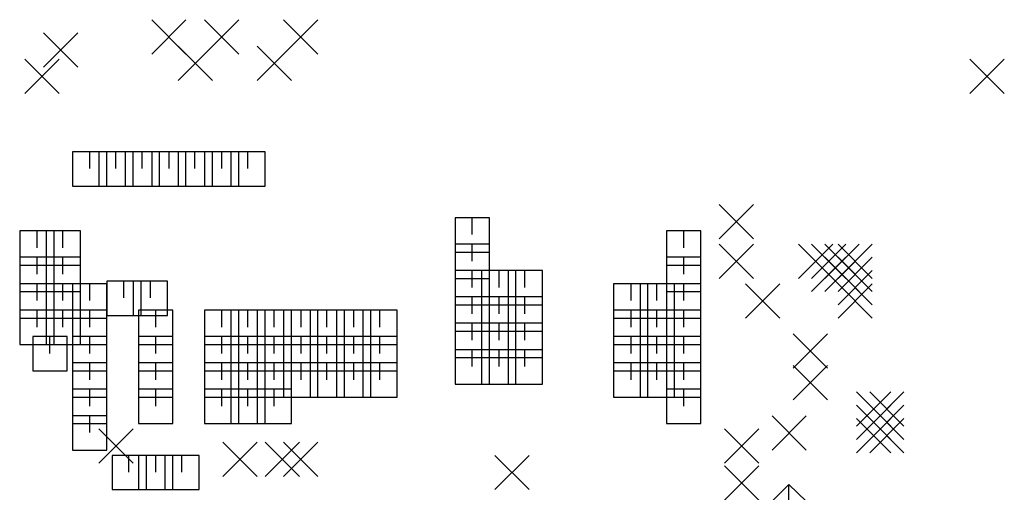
# Model space of a CAD drawing. Extents: x 11.9 to 28.1, y 10.8 to 21.2.
# Tile 13 of 45: x 16.7 to 18.5, y 18.7 to 19.6. Entities that reach past the tile are written whole.
import ezdxf

# ---------------------------------------------------------------- set-up
doc = ezdxf.new("R2010")
doc.units = 0
doc.header["$MEASUREMENT"] = 0
doc.layers.add('LAYNR1', color=2, linetype='Continuous')

msp = doc.modelspace()

# ---------------------------------------------------------------- linework, layer by layer
at = {"layer": 'LAYNR1', "color": 7}
for points in [[(16.915, 19.508), (16.98, 19.573)], [(16.915, 19.573), (16.98, 19.508)], [(17.015, 19.508), (17.08, 19.573)], [(17.015, 19.573), (17.08, 19.508)], [(17.165, 19.508), (17.23, 19.573)], [(17.165, 19.573), (17.23, 19.508)], [(16.71, 19.483), (16.775, 19.548)], [(16.71, 19.548), (16.775, 19.483)], [(16.965, 19.458), (17.03, 19.523)], [(16.965, 19.523), (17.03, 19.458)], [(17.115, 19.458), (17.18, 19.523)], [(17.115, 19.523), (17.18, 19.458)], [(16.675, 19.433), (16.74, 19.498)], [(16.675, 19.498), (16.74, 19.433)], [(18.465, 19.433), (18.53, 19.498)], [(18.465, 19.498), (18.53, 19.433)], [(16.83, 19.323), (16.765, 19.323)], [(16.765, 19.323), (16.765, 19.258)], [(16.798, 19.291), (16.798, 19.323)], [(16.88, 19.323), (16.815, 19.323)], [(16.815, 19.323), (16.815, 19.258)], [(16.83, 19.258), (16.83, 19.323)], [(16.847, 19.291), (16.847, 19.323)], [(16.93, 19.323), (16.865, 19.323)], [(16.865, 19.323), (16.865, 19.258)], [(16.88, 19.258), (16.88, 19.323)], [(16.897, 19.291), (16.897, 19.323)], [(16.98, 19.323), (16.915, 19.323)], [(16.915, 19.323), (16.915, 19.258)], [(16.93, 19.258), (16.93, 19.323)], [(16.948, 19.291), (16.948, 19.323)], [(17.03, 19.323), (16.965, 19.323)], [(16.965, 19.323), (16.965, 19.258)], [(16.98, 19.258), (16.98, 19.323)], [(16.997, 19.291), (16.997, 19.323)], [(17.08, 19.323), (17.015, 19.323)], [(17.015, 19.323), (17.015, 19.258)], [(17.03, 19.258), (17.03, 19.323)], [(17.048, 19.291), (17.048, 19.323)], [(17.13, 19.323), (17.065, 19.323)], [(17.065, 19.323), (17.065, 19.258)], [(17.08, 19.258), (17.08, 19.323)], [(17.097, 19.291), (17.097, 19.323)], [(17.13, 19.258), (17.13, 19.323)], [(16.765, 19.258), (16.83, 19.258)], [(16.815, 19.258), (16.88, 19.258)], [(16.865, 19.258), (16.93, 19.258)], [(16.915, 19.258), (16.98, 19.258)], [(16.965, 19.258), (17.03, 19.258)], [(17.015, 19.258), (17.08, 19.258)], [(17.065, 19.258), (17.13, 19.258)], [(17.99, 19.158), (18.055, 19.223)], [(17.99, 19.223), (18.055, 19.158)], [(17.555, 19.198), (17.49, 19.198)], [(17.49, 19.198), (17.49, 19.133)], [(17.522, 19.166), (17.522, 19.198)], [(17.555, 19.133), (17.555, 19.198)], [(16.73, 19.173), (16.665, 19.173)], [(16.665, 19.173), (16.665, 19.108)], [(16.698, 19.141), (16.698, 19.173)], [(16.78, 19.173), (16.715, 19.173)], [(16.715, 19.173), (16.715, 19.108)], [(16.73, 19.108), (16.73, 19.173)], [(16.747, 19.141), (16.747, 19.173)], [(16.78, 19.108), (16.78, 19.173)], [(17.955, 19.173), (17.89, 19.173)], [(17.89, 19.173), (17.89, 19.108)], [(17.923, 19.141), (17.923, 19.173)], [(17.955, 19.108), (17.955, 19.173)], [(17.555, 19.148), (17.49, 19.148)], [(17.49, 19.148), (17.49, 19.083)], [(17.522, 19.116), (17.522, 19.148)], [(17.555, 19.083), (17.555, 19.148)], [(17.99, 19.083), (18.055, 19.148)], [(17.99, 19.148), (18.055, 19.083)], [(18.14, 19.083), (18.205, 19.148)], [(18.14, 19.148), (18.205, 19.083)], [(18.165, 19.083), (18.23, 19.148)], [(18.165, 19.148), (18.23, 19.083)], [(18.19, 19.083), (18.255, 19.148)], [(18.19, 19.148), (18.255, 19.083)], [(18.215, 19.083), (18.28, 19.148)], [(18.215, 19.148), (18.28, 19.083)], [(16.73, 19.123), (16.665, 19.123)], [(16.665, 19.123), (16.665, 19.058)], [(16.698, 19.091), (16.698, 19.123)], [(16.78, 19.123), (16.715, 19.123)], [(16.715, 19.123), (16.715, 19.058)], [(16.73, 19.058), (16.73, 19.123)], [(16.747, 19.091), (16.747, 19.123)], [(16.78, 19.058), (16.78, 19.123)], [(17.49, 19.133), (17.555, 19.133)], [(17.955, 19.123), (17.89, 19.123)], [(17.89, 19.123), (17.89, 19.058)], [(17.923, 19.091), (17.923, 19.123)], [(17.955, 19.058), (17.955, 19.123)], [(18.165, 19.058), (18.23, 19.123)], [(18.165, 19.123), (18.23, 19.058)], [(18.19, 19.058), (18.255, 19.123)], [(18.19, 19.123), (18.255, 19.058)], [(18.215, 19.058), (18.28, 19.123)], [(18.215, 19.123), (18.28, 19.058)], [(16.665, 19.108), (16.73, 19.108)], [(16.715, 19.108), (16.78, 19.108)], [(17.555, 19.098), (17.49, 19.098)], [(17.49, 19.098), (17.49, 19.033)], [(17.522, 19.066), (17.522, 19.098)], [(17.605, 19.098), (17.54, 19.098)], [(17.54, 19.098), (17.54, 19.033)], [(17.555, 19.033), (17.555, 19.098)], [(17.573, 19.066), (17.573, 19.098)], [(17.655, 19.098), (17.59, 19.098)], [(17.59, 19.098), (17.59, 19.033)], [(17.605, 19.033), (17.605, 19.098)], [(17.622, 19.066), (17.622, 19.098)], [(17.655, 19.033), (17.655, 19.098)], [(17.89, 19.108), (17.955, 19.108)], [(18.215, 19.033), (18.28, 19.098)], [(18.215, 19.098), (18.28, 19.033)], [(17.49, 19.083), (17.555, 19.083)], [(16.73, 19.073), (16.665, 19.073)], [(16.665, 19.073), (16.665, 19.008)], [(16.698, 19.041), (16.698, 19.073)], [(16.78, 19.073), (16.715, 19.073)], [(16.715, 19.073), (16.715, 19.008)], [(16.73, 19.008), (16.73, 19.073)], [(16.747, 19.041), (16.747, 19.073)], [(16.83, 19.073), (16.765, 19.073)], [(16.765, 19.073), (16.765, 19.008)], [(16.78, 19.008), (16.78, 19.073)], [(16.798, 19.041), (16.798, 19.073)], [(16.895, 19.078), (16.83, 19.078)], [(16.83, 19.078), (16.83, 19.013)], [(16.83, 19.008), (16.83, 19.073)], [(16.862, 19.046), (16.862, 19.078)], [(16.945, 19.078), (16.88, 19.078)], [(16.88, 19.078), (16.88, 19.013)], [(16.895, 19.013), (16.895, 19.078)], [(16.913, 19.046), (16.913, 19.078)], [(16.945, 19.013), (16.945, 19.078)], [(17.855, 19.073), (17.79, 19.073)], [(17.79, 19.073), (17.79, 19.008)], [(17.823, 19.041), (17.823, 19.073)], [(17.905, 19.073), (17.84, 19.073)], [(17.84, 19.073), (17.84, 19.008)], [(17.855, 19.008), (17.855, 19.073)], [(17.872, 19.041), (17.872, 19.073)], [(17.955, 19.073), (17.89, 19.073)], [(17.89, 19.073), (17.89, 19.008)], [(17.905, 19.008), (17.905, 19.073)], [(17.923, 19.041), (17.923, 19.073)], [(17.955, 19.008), (17.955, 19.073)], [(18.04, 19.008), (18.105, 19.073)], [(18.04, 19.073), (18.105, 19.008)], [(18.215, 19.008), (18.28, 19.073)], [(18.215, 19.073), (18.28, 19.008)], [(16.665, 19.058), (16.73, 19.058)], [(16.715, 19.058), (16.78, 19.058)], [(17.555, 19.048), (17.49, 19.048)], [(17.49, 19.048), (17.49, 18.983)], [(17.522, 19.016), (17.522, 19.048)], [(17.605, 19.048), (17.54, 19.048)], [(17.54, 19.048), (17.54, 18.983)], [(17.555, 18.983), (17.555, 19.048)], [(17.573, 19.016), (17.573, 19.048)], [(17.655, 19.048), (17.59, 19.048)], [(17.59, 19.048), (17.59, 18.983)], [(17.605, 18.983), (17.605, 19.048)], [(17.622, 19.016), (17.622, 19.048)], [(17.655, 18.983), (17.655, 19.048)], [(17.89, 19.058), (17.955, 19.058)], [(17.49, 19.033), (17.555, 19.033)], [(17.54, 19.033), (17.605, 19.033)], [(17.59, 19.033), (17.655, 19.033)], [(16.73, 19.023), (16.665, 19.023)], [(16.665, 19.023), (16.665, 18.958)], [(16.665, 19.008), (16.73, 19.008)], [(16.698, 18.991), (16.698, 19.023)], [(16.78, 19.023), (16.715, 19.023)], [(16.715, 19.023), (16.715, 18.958)], [(16.715, 19.008), (16.78, 19.008)], [(16.73, 18.958), (16.73, 19.023)], [(16.747, 18.991), (16.747, 19.023)], [(16.83, 19.023), (16.765, 19.023)], [(16.765, 19.023), (16.765, 18.958)], [(16.765, 19.008), (16.83, 19.008)], [(16.78, 18.958), (16.78, 19.023)], [(16.798, 18.991), (16.798, 19.023)], [(16.83, 18.958), (16.83, 19.023)], [(16.83, 19.013), (16.895, 19.013)], [(16.88, 19.013), (16.945, 19.013)], [(16.955, 19.023), (16.89, 19.023)], [(16.89, 19.023), (16.89, 18.958)], [(16.923, 18.991), (16.923, 19.023)], [(16.955, 18.958), (16.955, 19.023)], [(17.08, 19.023), (17.015, 19.023)], [(17.015, 19.023), (17.015, 18.958)], [(17.048, 18.991), (17.048, 19.023)], [(17.13, 19.023), (17.065, 19.023)], [(17.065, 19.023), (17.065, 18.958)], [(17.08, 18.958), (17.08, 19.023)], [(17.097, 18.991), (17.097, 19.023)], [(17.18, 19.023), (17.115, 19.023)], [(17.115, 19.023), (17.115, 18.958)], [(17.13, 18.958), (17.13, 19.023)], [(17.147, 18.991), (17.147, 19.023)], [(17.23, 19.023), (17.165, 19.023)], [(17.165, 19.023), (17.165, 18.958)], [(17.18, 18.958), (17.18, 19.023)], [(17.198, 18.991), (17.198, 19.023)], [(17.28, 19.023), (17.215, 19.023)], [(17.215, 19.023), (17.215, 18.958)], [(17.23, 18.958), (17.23, 19.023)], [(17.247, 18.991), (17.247, 19.023)], [(17.33, 19.023), (17.265, 19.023)], [(17.265, 19.023), (17.265, 18.958)], [(17.28, 18.958), (17.28, 19.023)], [(17.298, 18.991), (17.298, 19.023)], [(17.38, 19.023), (17.315, 19.023)], [(17.315, 19.023), (17.315, 18.958)], [(17.33, 18.958), (17.33, 19.023)], [(17.347, 18.991), (17.347, 19.023)], [(17.38, 18.958), (17.38, 19.023)], [(17.855, 19.023), (17.79, 19.023)], [(17.79, 19.023), (17.79, 18.958)], [(17.79, 19.008), (17.855, 19.008)], [(17.823, 18.991), (17.823, 19.023)], [(17.905, 19.023), (17.84, 19.023)], [(17.84, 19.023), (17.84, 18.958)], [(17.84, 19.008), (17.905, 19.008)], [(17.855, 18.958), (17.855, 19.023)], [(17.872, 18.991), (17.872, 19.023)], [(17.955, 19.023), (17.89, 19.023)], [(17.89, 19.023), (17.89, 18.958)], [(17.89, 19.008), (17.955, 19.008)], [(17.905, 18.958), (17.905, 19.023)], [(17.923, 18.991), (17.923, 19.023)], [(17.955, 18.958), (17.955, 19.023)], [(17.555, 18.998), (17.49, 18.998)], [(17.49, 18.998), (17.49, 18.933)], [(17.522, 18.966), (17.522, 18.998)], [(17.605, 18.998), (17.54, 18.998)], [(17.54, 18.998), (17.54, 18.933)], [(17.555, 18.933), (17.555, 18.998)], [(17.573, 18.966), (17.573, 18.998)], [(17.655, 18.998), (17.59, 18.998)], [(17.59, 18.998), (17.59, 18.933)], [(17.605, 18.933), (17.605, 18.998)], [(17.622, 18.966), (17.622, 18.998)], [(17.655, 18.933), (17.655, 18.998)], [(16.755, 18.973), (16.69, 18.973)], [(16.69, 18.973), (16.69, 18.908)], [(16.722, 18.941), (16.722, 18.973)], [(16.755, 18.908), (16.755, 18.973)], [(16.83, 18.973), (16.765, 18.973)], [(16.765, 18.973), (16.765, 18.908)], [(16.798, 18.941), (16.798, 18.973)], [(16.83, 18.908), (16.83, 18.973)], [(16.955, 18.973), (16.89, 18.973)], [(16.89, 18.973), (16.89, 18.908)], [(16.923, 18.941), (16.923, 18.973)], [(16.955, 18.908), (16.955, 18.973)], [(17.08, 18.973), (17.015, 18.973)], [(17.015, 18.973), (17.015, 18.908)], [(17.048, 18.941), (17.048, 18.973)], [(17.13, 18.973), (17.065, 18.973)], [(17.065, 18.973), (17.065, 18.908)], [(17.08, 18.908), (17.08, 18.973)], [(17.097, 18.941), (17.097, 18.973)], [(17.18, 18.973), (17.115, 18.973)], [(17.115, 18.973), (17.115, 18.908)], [(17.13, 18.908), (17.13, 18.973)], [(17.147, 18.941), (17.147, 18.973)], [(17.23, 18.973), (17.165, 18.973)], [(17.165, 18.973), (17.165, 18.908)], [(17.18, 18.908), (17.18, 18.973)], [(17.198, 18.941), (17.198, 18.973)], [(17.28, 18.973), (17.215, 18.973)], [(17.215, 18.973), (17.215, 18.908)], [(17.23, 18.908), (17.23, 18.973)], [(17.247, 18.941), (17.247, 18.973)], [(17.33, 18.973), (17.265, 18.973)], [(17.265, 18.973), (17.265, 18.908)], [(17.28, 18.908), (17.28, 18.973)], [(17.298, 18.941), (17.298, 18.973)], [(17.38, 18.973), (17.315, 18.973)], [(17.315, 18.973), (17.315, 18.908)], [(17.33, 18.908), (17.33, 18.973)], [(17.347, 18.941), (17.347, 18.973)], [(17.38, 18.908), (17.38, 18.973)], [(17.49, 18.983), (17.555, 18.983)], [(17.54, 18.983), (17.605, 18.983)], [(17.59, 18.983), (17.655, 18.983)], [(17.855, 18.973), (17.79, 18.973)], [(17.79, 18.973), (17.79, 18.908)], [(17.823, 18.941), (17.823, 18.973)], [(17.905, 18.973), (17.84, 18.973)], [(17.84, 18.973), (17.84, 18.908)], [(17.855, 18.908), (17.855, 18.973)], [(17.872, 18.941), (17.872, 18.973)], [(17.955, 18.973), (17.89, 18.973)], [(17.89, 18.973), (17.89, 18.908)], [(17.905, 18.908), (17.905, 18.973)], [(17.923, 18.941), (17.923, 18.973)], [(17.955, 18.908), (17.955, 18.973)], [(18.13, 18.913), (18.195, 18.978)], [(18.13, 18.978), (18.195, 18.913)], [(16.665, 18.958), (16.73, 18.958)], [(16.715, 18.958), (16.78, 18.958)], [(16.765, 18.958), (16.83, 18.958)], [(16.89, 18.958), (16.955, 18.958)], [(17.015, 18.958), (17.08, 18.958)], [(17.065, 18.958), (17.13, 18.958)], [(17.115, 18.958), (17.18, 18.958)], [(17.165, 18.958), (17.23, 18.958)], [(17.215, 18.958), (17.28, 18.958)], [(17.265, 18.958), (17.33, 18.958)], [(17.315, 18.958), (17.38, 18.958)], [(17.79, 18.958), (17.855, 18.958)], [(17.84, 18.958), (17.905, 18.958)], [(17.89, 18.958), (17.955, 18.958)], [(17.555, 18.948), (17.49, 18.948)], [(17.49, 18.948), (17.49, 18.883)], [(17.49, 18.933), (17.555, 18.933)], [(17.522, 18.916), (17.522, 18.948)], [(17.605, 18.948), (17.54, 18.948)], [(17.54, 18.948), (17.54, 18.883)], [(17.54, 18.933), (17.605, 18.933)], [(17.555, 18.883), (17.555, 18.948)], [(17.573, 18.916), (17.573, 18.948)], [(17.655, 18.948), (17.59, 18.948)], [(17.59, 18.948), (17.59, 18.883)], [(17.59, 18.933), (17.655, 18.933)], [(17.605, 18.883), (17.605, 18.948)], [(17.622, 18.916), (17.622, 18.948)], [(17.655, 18.883), (17.655, 18.948)], [(16.83, 18.923), (16.765, 18.923)], [(16.765, 18.923), (16.765, 18.858)], [(16.798, 18.891), (16.798, 18.923)], [(16.83, 18.858), (16.83, 18.923)], [(16.955, 18.923), (16.89, 18.923)], [(16.89, 18.923), (16.89, 18.858)], [(16.923, 18.891), (16.923, 18.923)], [(16.955, 18.858), (16.955, 18.923)], [(17.08, 18.923), (17.015, 18.923)], [(17.015, 18.923), (17.015, 18.858)], [(17.048, 18.891), (17.048, 18.923)], [(17.13, 18.923), (17.065, 18.923)], [(17.065, 18.923), (17.065, 18.858)], [(17.08, 18.858), (17.08, 18.923)], [(17.097, 18.891), (17.097, 18.923)], [(17.18, 18.923), (17.115, 18.923)], [(17.115, 18.923), (17.115, 18.858)], [(17.13, 18.858), (17.13, 18.923)], [(17.147, 18.891), (17.147, 18.923)], [(17.23, 18.923), (17.165, 18.923)], [(17.165, 18.923), (17.165, 18.858)], [(17.18, 18.858), (17.18, 18.923)], [(17.198, 18.891), (17.198, 18.923)], [(17.28, 18.923), (17.215, 18.923)], [(17.215, 18.923), (17.215, 18.858)], [(17.23, 18.858), (17.23, 18.923)], [(17.247, 18.891), (17.247, 18.923)], [(17.33, 18.923), (17.265, 18.923)], [(17.265, 18.923), (17.265, 18.858)], [(17.28, 18.858), (17.28, 18.923)], [(17.298, 18.891), (17.298, 18.923)], [(17.38, 18.923), (17.315, 18.923)], [(17.315, 18.923), (17.315, 18.858)], [(17.33, 18.858), (17.33, 18.923)], [(17.347, 18.891), (17.347, 18.923)], [(17.38, 18.858), (17.38, 18.923)], [(17.855, 18.923), (17.79, 18.923)], [(17.79, 18.923), (17.79, 18.858)], [(17.823, 18.891), (17.823, 18.923)], [(17.905, 18.923), (17.84, 18.923)], [(17.84, 18.923), (17.84, 18.858)], [(17.855, 18.858), (17.855, 18.923)], [(17.872, 18.891), (17.872, 18.923)], [(17.955, 18.923), (17.89, 18.923)], [(17.89, 18.923), (17.89, 18.858)], [(17.905, 18.858), (17.905, 18.923)], [(17.923, 18.891), (17.923, 18.923)], [(17.955, 18.858), (17.955, 18.923)], [(18.13, 18.853), (18.195, 18.918)], [(18.13, 18.918), (18.195, 18.853)], [(16.69, 18.908), (16.755, 18.908)], [(16.765, 18.908), (16.83, 18.908)], [(16.89, 18.908), (16.955, 18.908)], [(17.015, 18.908), (17.08, 18.908)], [(17.065, 18.908), (17.13, 18.908)], [(17.115, 18.908), (17.18, 18.908)], [(17.165, 18.908), (17.23, 18.908)], [(17.215, 18.908), (17.28, 18.908)], [(17.265, 18.908), (17.33, 18.908)], [(17.315, 18.908), (17.38, 18.908)], [(17.79, 18.908), (17.855, 18.908)], [(17.84, 18.908), (17.905, 18.908)], [(17.89, 18.908), (17.955, 18.908)], [(17.49, 18.883), (17.555, 18.883)], [(17.54, 18.883), (17.605, 18.883)], [(17.59, 18.883), (17.655, 18.883)], [(16.83, 18.873), (16.765, 18.873)], [(16.765, 18.873), (16.765, 18.808)], [(16.765, 18.858), (16.83, 18.858)], [(16.798, 18.841), (16.798, 18.873)], [(16.83, 18.808), (16.83, 18.873)], [(16.955, 18.873), (16.89, 18.873)], [(16.89, 18.873), (16.89, 18.808)], [(16.89, 18.858), (16.955, 18.858)], [(16.923, 18.841), (16.923, 18.873)], [(16.955, 18.808), (16.955, 18.873)], [(17.08, 18.873), (17.015, 18.873)], [(17.015, 18.873), (17.015, 18.808)], [(17.015, 18.858), (17.08, 18.858)], [(17.048, 18.841), (17.048, 18.873)], [(17.13, 18.873), (17.065, 18.873)], [(17.065, 18.873), (17.065, 18.808)], [(17.065, 18.858), (17.13, 18.858)], [(17.08, 18.808), (17.08, 18.873)], [(17.097, 18.841), (17.097, 18.873)], [(17.18, 18.873), (17.115, 18.873)], [(17.115, 18.873), (17.115, 18.808)], [(17.115, 18.858), (17.18, 18.858)], [(17.13, 18.808), (17.13, 18.873)], [(17.147, 18.841), (17.147, 18.873)], [(17.165, 18.858), (17.23, 18.858)], [(17.18, 18.808), (17.18, 18.873)], [(17.215, 18.858), (17.28, 18.858)], [(17.265, 18.858), (17.33, 18.858)], [(17.315, 18.858), (17.38, 18.858)], [(17.79, 18.858), (17.855, 18.858)], [(17.84, 18.858), (17.905, 18.858)], [(17.955, 18.873), (17.89, 18.873)], [(17.89, 18.873), (17.89, 18.808)], [(17.89, 18.858), (17.955, 18.858)], [(17.923, 18.841), (17.923, 18.873)], [(17.955, 18.808), (17.955, 18.873)], [(18.25, 18.803), (18.315, 18.868)], [(18.25, 18.868), (18.315, 18.803)], [(18.275, 18.803), (18.34, 18.868)], [(18.275, 18.868), (18.34, 18.803)], [(18.25, 18.778), (18.315, 18.843)], [(18.25, 18.843), (18.315, 18.778)], [(18.275, 18.778), (18.34, 18.843)], [(18.275, 18.843), (18.34, 18.778)], [(16.83, 18.823), (16.765, 18.823)], [(16.765, 18.823), (16.765, 18.758)], [(16.798, 18.791), (16.798, 18.823)], [(16.83, 18.758), (16.83, 18.823)], [(18.09, 18.758), (18.155, 18.823)], [(18.09, 18.823), (18.155, 18.758)], [(18.25, 18.753), (18.315, 18.818)], [(18.25, 18.818), (18.315, 18.753)], [(18.275, 18.753), (18.34, 18.818)], [(18.275, 18.818), (18.34, 18.753)], [(16.765, 18.808), (16.83, 18.808)], [(16.89, 18.808), (16.955, 18.808)], [(17.015, 18.808), (17.08, 18.808)], [(17.065, 18.808), (17.13, 18.808)], [(17.115, 18.808), (17.18, 18.808)], [(17.89, 18.808), (17.955, 18.808)], [(16.815, 18.733), (16.88, 18.798)], [(16.815, 18.798), (16.88, 18.733)], [(18, 18.733), (18.065, 18.798)], [(18, 18.798), (18.065, 18.733)], [(17.05, 18.708), (17.115, 18.773)], [(17.05, 18.773), (17.115, 18.708)], [(17.13, 18.708), (17.195, 18.773)], [(17.13, 18.773), (17.195, 18.708)], [(17.165, 18.708), (17.23, 18.773)], [(17.165, 18.773), (17.23, 18.708)], [(16.765, 18.758), (16.83, 18.758)], [(16.905, 18.748), (16.84, 18.748)], [(16.84, 18.748), (16.84, 18.683)], [(16.872, 18.716), (16.872, 18.748)], [(16.955, 18.748), (16.89, 18.748)], [(16.89, 18.748), (16.89, 18.683)], [(16.905, 18.683), (16.905, 18.748)], [(16.923, 18.716), (16.923, 18.748)], [(17.005, 18.748), (16.94, 18.748)], [(16.94, 18.748), (16.94, 18.683)], [(16.955, 18.683), (16.955, 18.748)], [(16.972, 18.716), (16.972, 18.748)], [(17.005, 18.683), (17.005, 18.748)], [(17.565, 18.683), (17.63, 18.748)], [(17.565, 18.748), (17.63, 18.683)], [(18, 18.663), (18.065, 18.728)], [(18, 18.728), (18.065, 18.663)], [(18.122, 18.693), (18.09, 18.661)], [(18.155, 18.661), (18.122, 18.693)], [(18.122, 18.661), (18.122, 18.693)], [(16.84, 18.683), (16.905, 18.683)], [(16.89, 18.683), (16.955, 18.683)], [(16.94, 18.683), (17.005, 18.683)]]:
    msp.add_lwpolyline(points, dxfattribs=at)

doc.saveas('drawing.dxf')
